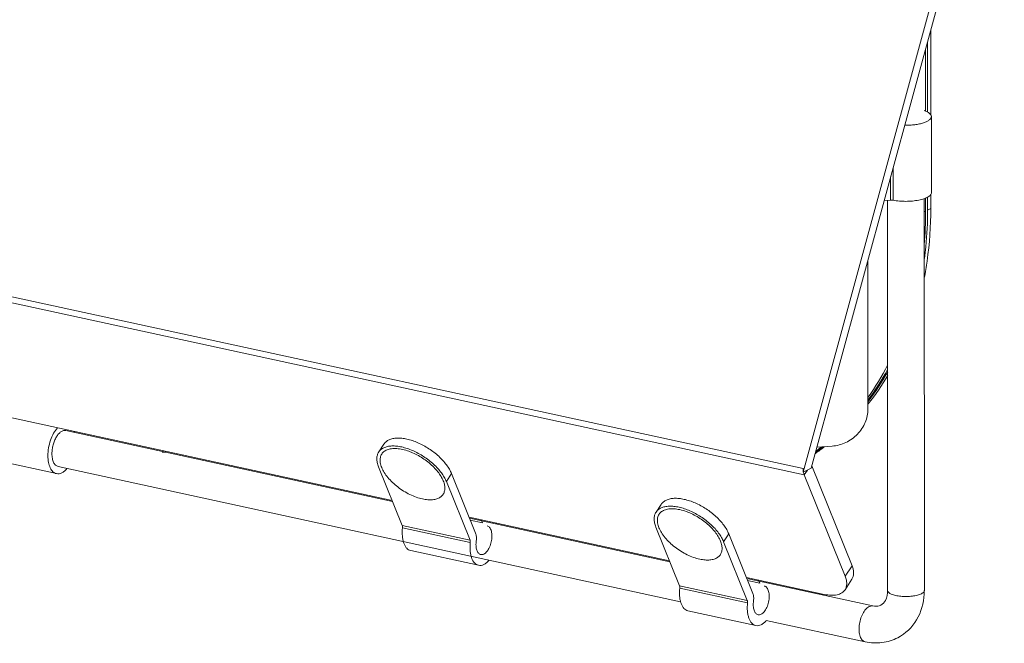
# Model space of a CAD drawing. Header units: millimetres. Extents: x 29170 to 33192, y 579 to 3108.
# Tile 176 of 256: x 32641 to 32775, y 970 to 1055. Entities that reach past the tile are written whole.
import ezdxf

# ---------------------------------------------------------------- set-up
doc = ezdxf.new("R2010")
doc.units = ezdxf.units.MM
doc.layers.add('细实线', color=7, linetype='Continuous', lineweight=13)

msp = doc.modelspace()

# ---------------------------------------------------------------- linework, layer by layer
at = {"layer": '细实线'}
for p, q in [((32747.632, 993.655), (32774.155, 1090.847)), ((32748.718, 994.22), (32775.035, 1090.656)), ((32765.008, 1042.338), (32765.001, 1053.886)), ((32764.573, 1042.705), (32764.567, 1052.297)), ((32764.296, 1051.303), (32764.301, 1042.835)), ((32747.632, 994.16), (32499.12, 1048.098)), ((32747.778, 993.294), (32499.266, 1047.232)), ((32765.098, 1042.094), (32765.104, 1031.734)), ((32759.888, 1035.149), (32759.89, 1030.705)), ((32759.539, 1033.871), (32759.541, 1030.723)), ((32759.541, 1030.723), (32758.662, 1030.659)), ((32759.105, 1030.722), (32759.138, 977.579)), ((32764.105, 1030.915), (32764.138, 977.583)), ((32764.309, 1030.992), (32764.31, 1029.217)), ((32764.582, 1029.358), (32764.58, 1031.115)), ((32765.016, 1029.584), (32765.015, 1031.474)), ((32764.106, 1029.11), (32764.31, 1029.217)), ((32765.016, 1029.584), (32764.582, 1029.358)), ((32756.454, 1002.289), (32756.441, 1022.519)), ((32567.779, 1016.696), (32691.627, 989.815)), ((32645.878, 993.475), (32617.333, 999.67)), ((32691.684, 989.672), (32647.151, 999.338)), ((32689.795, 996.423), (32690.5, 997.496)), ((32749.498, 997.075), (32751.567, 997.226)), ((32730.93, 976.038), (32646.09, 994.452)), ((32693, 986.412), (32689.774, 994.405)), ((32747.632, 993.655), (32748.718, 994.22)), ((32754.287, 980.927), (32748.8, 994.521)), ((32699.009, 992.401), (32699.715, 993.474)), ((32699.715, 993.474), (32702.994, 985.349)), ((32747.632, 994.16), (32747.632, 993.655)), ((32747.778, 993.294), (32748.214, 993.958)), ((32753.347, 979.495), (32747.778, 993.294)), ((32702.235, 984.408), (32699.009, 992.401)), ((32728.281, 989.296), (32727.576, 988.223)), ((32702.11, 987.54), (32729.407, 981.615)), ((32702.235, 984.408), (32693, 986.412)), ((32729.465, 981.472), (32702.167, 987.397)), ((32702.271, 987.141), (32703.934, 986.78)), ((32703.934, 986.78), (32703.773, 987.179)), ((32727.555, 986.205), (32730.781, 978.212)), ((32702.267, 984.095), (32693.031, 986.1)), ((32737.495, 985.274), (32736.79, 984.201)), ((32740.775, 977.149), (32737.495, 985.274)), ((32736.79, 984.201), (32740.016, 976.208)), ((32703.389, 980.992), (32694.153, 982.997)), ((32754.287, 980.927), (32753.347, 979.495)), ((32730.781, 978.212), (32740.016, 976.208)), ((32739.89, 979.34), (32750.51, 977.035)), ((32757.134, 975.467), (32739.948, 979.197)), ((32741.715, 978.58), (32740.051, 978.941)), ((32741.554, 978.979), (32741.715, 978.58)), ((32754.268, 979.092), (32753.328, 977.661)), ((32730.812, 977.9), (32740.047, 975.895)), ((32756.602, 975.378), (32757.134, 975.467)), ((32731.934, 974.797), (32741.169, 972.792)), ((32742.6, 973.496), (32756.072, 970.581))]:
    msp.add_line(p, q, dxfattribs=at)
for centre, radius, start, end in [((32713.266, 1029.152), 51.044, 354.91654, 0.07312), ((32726.736, 1024.923), 36.434, 324.70544, 332.77997), ((32727.536, 1024.914), 36, 323.53668, 331.37882), ((32728.768, 1024.922), 35.364, 321.62266, 329.25781), ((32728.016, 1024.916), 35.749, 322.80274, 330.56709), ((32645.32, 998.236), 3.168, 15.38816, 17.99435), ((32731.502, 1022.356), 31.6, 304.25968, 306.96818), ((32731.021, 1022.193), 31.678, 305.22311, 307.58511), ((32730.714, 1022.098), 31.737, 305.91265, 307.97008), ((32730.221, 1021.949), 31.834, 307.01461, 308.58539), ((32659.133, 1106.17), 109.797, 270.58895, 270.86375), ((32749.847, 994.057), 2.208, 189.97548, 193.26971), ((32702.831, 985.754), 3.167, 15.31289, 18.10242), ((32740.561, 977.539), 3.221, 15.33609, 18.07922), ((32755.455, 977.576), 8.683, 356.67382, 0.0405)]:
    msp.add_arc(centre, radius, start, end, dxfattribs=at)
for points, knots in [([(32764.103, 1042.915), (32764.247, 1042.865), (32764.505, 1042.761), (32764.788, 1042.589), (32764.95, 1042.438), (32765.034, 1042.326), (32765.086, 1042.212), (32765.098, 1042.132), (32765.098, 1042.094)], [0, 0, 0, 0, 0.3369239, 0.6108545, 0.72493, 0.8255158, 0.9156645, 1, 1, 1, 1]), ([(32765.098, 1042.094), (32765.098, 1042.054), (32765.085, 1041.971), (32765.029, 1041.851), (32764.938, 1041.736), (32764.762, 1041.578), (32764.456, 1041.401), (32764.001, 1041.227), (32763.451, 1041.085), (32762.829, 1040.982), (32762.157, 1040.922), (32761.696, 1040.913), (32761.462, 1040.916)], [0, 0, 0, 0, 0.0296102, 0.061425, 0.0971686, 0.1379355, 0.2363431, 0.3576259, 0.4993361, 0.6572684, 0.8261337, 1, 1, 1, 1]), ([(32765.104, 1031.734), (32765.104, 1031.683), (32765.081, 1031.572), (32764.986, 1031.418), (32764.835, 1031.273), (32764.632, 1031.137), (32764.379, 1031.011), (32764.08, 1030.897), (32763.74, 1030.797), (32763.224, 1030.681), (32762.518, 1030.583), (32761.635, 1030.543), (32760.75, 1030.577), (32760.169, 1030.653), (32759.89, 1030.705)], [0, 0, 0, 0, 0.0276748, 0.0586619, 0.0952083, 0.1384167, 0.1885991, 0.2455695, 0.308816, 0.3775983, 0.5279612, 0.6881611, 0.8486834, 1, 1, 1, 1]), ([(32759.89, 1030.705), (32759.863, 1030.71), (32759.747, 1030.727), (32759.63, 1030.729), (32759.541, 1030.723)], [0, 0, 0, 0, 0.2374454, 1, 1, 1, 1]), ([(32764.13, 1020.12), (32764.278, 1020.886), (32764.804, 1024.014), (32765.018, 1027.193), (32765.016, 1029.584)], [0, 0, 0, 0, 0.2459155, 1, 1, 1, 1]), ([(32764.159, 1022.755), (32764.23, 1023.296), (32764.48, 1025.489), (32764.583, 1027.697), (32764.582, 1029.358)], [0, 0, 0, 0, 0.2472397, 1, 1, 1, 1]), ([(32751.567, 997.226), (32752.211, 997.272), (32753.495, 997.615), (32755.102, 998.767), (32756.188, 1000.393), (32756.454, 1001.667), (32756.454, 1002.289)], [0, 0, 0, 0, 0.252137, 0.5062924, 0.7568102, 1, 1, 1, 1]), ([(32644.719, 995.906), (32644.719, 996.262), (32644.785, 996.982), (32645.046, 998.018), (32645.45, 998.952), (32645.819, 999.494), (32646.025, 999.718)], [0, 0, 0, 0, 0.2601553, 0.5257253, 0.7777962, 1, 1, 1, 1]), ([(32647.151, 999.338), (32647.099, 999.349), (32646.991, 999.359), (32646.761, 999.326), (32646.464, 999.178), (32646.141, 998.875), (32645.848, 998.46), (32645.6, 997.954), (32645.41, 997.387), (32645.291, 996.792), (32645.262, 996.388), (32645.262, 996.188)], [0, 0, 0, 0, 0.0393746, 0.0803641, 0.1718194, 0.2807749, 0.4074996, 0.5486685, 0.6988605, 0.851564, 1, 1, 1, 1]), ([(32699.715, 993.474), (32699.633, 993.677), (32699.427, 994.089), (32699.03, 994.685), (32698.539, 995.277), (32697.764, 996.051), (32696.647, 996.91), (32695.41, 997.584), (32694.392, 997.979), (32693.656, 998.186), (32692.955, 998.305), (32692.304, 998.331), (32691.718, 998.265), (32691.21, 998.105), (32690.793, 997.853), (32690.582, 997.621), (32690.5, 997.496)], [0, 0, 0, 0, 0.0579817, 0.1213699, 0.1894709, 0.2613106, 0.4112847, 0.560994, 0.6325149, 0.7001914, 0.7630726, 0.8204984, 0.8722167, 0.9185373, 0.9605073, 1, 1, 1, 1]), ([(32689.795, 996.423), (32689.877, 996.547), (32690.087, 996.779), (32690.505, 997.032), (32691.013, 997.192), (32691.599, 997.258), (32692.25, 997.231), (32692.951, 997.113), (32693.687, 996.905), (32694.705, 996.511), (32695.941, 995.837), (32697.059, 994.978), (32697.834, 994.204), (32698.325, 993.612), (32698.722, 993.015), (32698.928, 992.604), (32699.009, 992.401)], [0, 0, 0, 0, 0.0394927, 0.0814627, 0.1277833, 0.1795016, 0.2369274, 0.2998086, 0.3674851, 0.439006, 0.5887153, 0.7386894, 0.8105291, 0.8786301, 0.9420183, 1, 1, 1, 1]), ([(32695.753, 990.031), (32695.466, 990.094), (32694.883, 990.264), (32694.025, 990.627), (32693.18, 991.093), (32692.381, 991.646), (32691.657, 992.264), (32691.035, 992.925), (32690.538, 993.604), (32690.185, 994.277), (32689.988, 994.921), (32689.964, 995.433), (32690.04, 995.795), (32690.138, 996.036), (32690.278, 996.252), (32690.459, 996.439), (32690.677, 996.596), (32690.932, 996.721), (32691.218, 996.814), (32691.655, 996.896), (32692.27, 996.906), (32692.77, 996.831), (32693.031, 996.774)], [0, 0, 0, 0, 0.0720491, 0.1489071, 0.2285705, 0.308828, 0.3874266, 0.4622319, 0.5313991, 0.5935774, 0.6481826, 0.6957795, 0.717633, 0.7386875, 0.7594561, 0.7804835, 0.8022856, 0.8252987, 0.8498521, 0.876164, 0.9343751, 1, 1, 1, 1]), ([(32645.878, 993.475), (32645.792, 993.493), (32645.621, 993.558), (32645.391, 993.727), (32645.191, 993.963), (32644.955, 994.378), (32644.764, 995.036), (32644.719, 995.602), (32644.719, 995.906)], [0, 0, 0, 0, 0.0914909, 0.1881606, 0.2940429, 0.4115611, 0.6835286, 1, 1, 1, 1]), ([(32645.262, 996.188), (32645.263, 995.972), (32645.294, 995.567), (32645.431, 995.097), (32645.599, 994.8), (32645.742, 994.632), (32645.906, 994.511), (32646.029, 994.465), (32646.09, 994.452)], [0, 0, 0, 0, 0.3164758, 0.5884411, 0.7059582, 0.8118398, 0.908509, 1, 1, 1, 1]), ([(32689.774, 994.405), (32689.699, 994.592), (32689.581, 994.958), (32689.517, 995.504), (32689.58, 996.002), (32689.711, 996.295), (32689.795, 996.423)], [0, 0, 0, 0, 0.2893158, 0.5477303, 0.7810533, 1, 1, 1, 1]), ([(32694.209, 996.406), (32694.11, 996.446), (32693.725, 996.593), (32693.329, 996.71), (32693.031, 996.774)], [0, 0, 0, 0, 0.2592902, 1, 1, 1, 1]), ([(32695.753, 990.031), (32695.992, 989.979), (32696.453, 989.908), (32697.116, 989.904), (32697.696, 990.012), (32698.108, 990.201), (32698.368, 990.407), (32698.526, 990.582), (32698.65, 990.781), (32698.771, 991.079), (32698.829, 991.512), (32698.749, 992.073), (32698.533, 992.67), (32698.186, 993.288), (32697.722, 993.908), (32697.153, 994.513), (32696.498, 995.082), (32695.776, 995.6), (32695.011, 996.048), (32694.478, 996.297), (32694.209, 996.406)], [0, 0, 0, 0, 0.0670246, 0.1272077, 0.1803919, 0.22743, 0.2493348, 0.2706207, 0.2917337, 0.3131363, 0.3583604, 0.4090892, 0.4666359, 0.5311797, 0.6020841, 0.6781542, 0.7578212, 0.8392871, 0.9206463, 1, 1, 1, 1]), ([(32647.311, 994.181), (32647.204, 994.053), (32646.984, 993.827), (32646.618, 993.576), (32646.243, 993.446), (32645.992, 993.45), (32645.878, 993.475)], [0, 0, 0, 0, 0.2996324, 0.5615841, 0.7907129, 1, 1, 1, 1]), ([(32747.648, 993.841), (32747.646, 993.867), (32747.636, 993.973), (32747.632, 994.079), (32747.632, 994.16)], [0, 0, 0, 0, 0.244013, 1, 1, 1, 1]), ([(32747.778, 993.294), (32747.77, 993.314), (32747.738, 993.397), (32747.713, 993.484), (32747.698, 993.55)], [0, 0, 0, 0, 0.2397236, 1, 1, 1, 1]), ([(32727.576, 988.223), (32727.657, 988.347), (32727.868, 988.579), (32728.285, 988.832), (32728.793, 988.992), (32729.379, 989.058), (32730.03, 989.031), (32730.732, 988.912), (32731.467, 988.705), (32732.486, 988.311), (32733.722, 987.637), (32734.839, 986.778), (32735.615, 986.004), (32736.106, 985.412), (32736.503, 984.815), (32736.708, 984.404), (32736.79, 984.201)], [0, 0, 0, 0, 0.0394927, 0.0814627, 0.1277833, 0.1795016, 0.2369274, 0.2998086, 0.3674851, 0.439006, 0.5887153, 0.7386894, 0.8105291, 0.8786301, 0.9420183, 1, 1, 1, 1]), ([(32737.495, 985.274), (32737.413, 985.477), (32737.208, 985.889), (32736.811, 986.485), (32736.32, 987.077), (32735.544, 987.851), (32734.427, 988.71), (32733.191, 989.384), (32732.173, 989.779), (32731.437, 989.986), (32730.736, 990.104), (32730.085, 990.131), (32729.499, 990.065), (32728.99, 989.905), (32728.573, 989.653), (32728.363, 989.421), (32728.281, 989.296)], [0, 0, 0, 0, 0.0579817, 0.1213699, 0.1894709, 0.2613106, 0.4112847, 0.560994, 0.6325149, 0.7001914, 0.7630726, 0.8204984, 0.8722167, 0.9185373, 0.9605073, 1, 1, 1, 1]), ([(32727.555, 986.205), (32727.479, 986.392), (32727.362, 986.758), (32727.297, 987.304), (32727.36, 987.802), (32727.492, 988.095), (32727.576, 988.223)], [0, 0, 0, 0, 0.2893158, 0.5477303, 0.7810533, 1, 1, 1, 1]), ([(32733.533, 981.831), (32733.247, 981.894), (32732.663, 982.064), (32731.805, 982.427), (32730.961, 982.893), (32730.162, 983.446), (32729.437, 984.064), (32728.816, 984.725), (32728.319, 985.404), (32727.966, 986.077), (32727.769, 986.721), (32727.745, 987.233), (32727.82, 987.595), (32727.918, 987.836), (32728.058, 988.052), (32728.239, 988.239), (32728.458, 988.396), (32728.712, 988.521), (32728.999, 988.614), (32729.436, 988.696), (32730.051, 988.706), (32730.551, 988.631), (32730.812, 988.574)], [0, 0, 0, 0, 0.0720491, 0.1489071, 0.2285705, 0.308828, 0.3874266, 0.4622319, 0.5313991, 0.5935774, 0.6481826, 0.6957795, 0.717633, 0.7386875, 0.7594561, 0.7804835, 0.8022856, 0.8252987, 0.8498521, 0.876164, 0.9343751, 1, 1, 1, 1]), ([(32731.989, 988.206), (32731.89, 988.246), (32731.506, 988.392), (32731.11, 988.509), (32730.812, 988.574)], [0, 0, 0, 0, 0.2592902, 1, 1, 1, 1]), ([(32733.533, 981.831), (32733.772, 981.779), (32734.234, 981.707), (32734.896, 981.704), (32735.477, 981.812), (32735.889, 982.001), (32736.148, 982.207), (32736.306, 982.382), (32736.431, 982.581), (32736.552, 982.879), (32736.609, 983.312), (32736.53, 983.873), (32736.313, 984.47), (32735.967, 985.087), (32735.502, 985.708), (32734.933, 986.312), (32734.278, 986.882), (32733.557, 987.4), (32732.792, 987.848), (32732.258, 988.097), (32731.989, 988.206)], [0, 0, 0, 0, 0.0670246, 0.1272077, 0.1803919, 0.22743, 0.2493348, 0.2706207, 0.2917337, 0.3131363, 0.3583604, 0.4090892, 0.4666359, 0.5311797, 0.6020841, 0.6781542, 0.7578212, 0.8392871, 0.9206463, 1, 1, 1, 1]), ([(32693.031, 986.1), (32693.038, 986.156), (32693.04, 986.262), (32693.018, 986.367), (32693, 986.412)], [0, 0, 0, 0, 0.5380923, 1, 1, 1, 1]), ([(32703.707, 982.458), (32703.773, 982.444), (32703.919, 982.442), (32704.136, 982.519), (32704.349, 982.668), (32704.552, 982.881), (32704.738, 983.151), (32704.961, 983.583), (32705.155, 984.19), (32705.23, 984.822), (32705.207, 985.308), (32705.149, 985.631), (32705.053, 985.909), (32704.921, 986.133), (32704.756, 986.294), (32704.622, 986.353), (32704.555, 986.367)], [0, 0, 0, 0, 0.0418031, 0.0876857, 0.1402823, 0.2005354, 0.2681059, 0.3417949, 0.4999444, 0.6581058, 0.7318087, 0.7993971, 0.8596702, 0.9122867, 0.9581825, 1, 1, 1, 1]), ([(32694.153, 982.997), (32694.053, 983.019), (32693.85, 983.101), (32693.589, 983.322), (32693.37, 983.631), (32693.198, 984.018), (32693.074, 984.472), (32692.977, 985.172), (32692.991, 985.725), (32693.031, 986.1)], [0, 0, 0, 0, 0.0870068, 0.1806169, 0.2855446, 0.4040812, 0.5364976, 0.6816049, 1, 1, 1, 1]), ([(32703.078, 984.334), (32703.103, 984.517), (32703.118, 984.861), (32703.053, 985.202), (32702.994, 985.349)], [0, 0, 0, 0, 0.5389374, 1, 1, 1, 1]), ([(32703.388, 980.992), (32703.288, 981.014), (32703.085, 981.097), (32702.824, 981.318), (32702.606, 981.627), (32702.433, 982.013), (32702.31, 982.467), (32702.212, 983.167), (32702.226, 983.72), (32702.267, 984.095)], [0, 0, 0, 0, 0.0870068, 0.1806169, 0.2855446, 0.4040812, 0.5364976, 0.6816049, 1, 1, 1, 1]), ([(32702.235, 984.408), (32702.254, 984.362), (32702.275, 984.258), (32702.273, 984.152), (32702.267, 984.095)], [0, 0, 0, 0, 0.4619077, 1, 1, 1, 1]), ([(32703.078, 984.334), (32703.048, 984.11), (32703.031, 983.778), (32703.079, 983.355), (32703.147, 983.08), (32703.246, 982.844), (32703.373, 982.656), (32703.527, 982.521), (32703.647, 982.471), (32703.707, 982.458)], [0, 0, 0, 0, 0.3182544, 0.4639955, 0.5970961, 0.7160641, 0.8209542, 0.9139761, 1, 1, 1, 1]), ([(32704.819, 981.696), (32704.712, 981.568), (32704.493, 981.343), (32704.127, 981.093), (32703.753, 980.963), (32703.502, 980.968), (32703.388, 980.992)], [0, 0, 0, 0, 0.2995607, 0.5614846, 0.7906427, 1, 1, 1, 1]), ([(32754.287, 980.927), (32754.356, 980.756), (32754.463, 980.424), (32754.521, 979.928), (32754.464, 979.475), (32754.344, 979.208), (32754.268, 979.092)], [0, 0, 0, 0, 0.289308, 0.5477391, 0.7810503, 1, 1, 1, 1]), ([(32753.328, 977.661), (32753.404, 977.777), (32753.524, 978.044), (32753.581, 978.496), (32753.522, 978.992), (32753.415, 979.325), (32753.347, 979.495)], [0, 0, 0, 0, 0.2189497, 0.4522609, 0.710692, 1, 1, 1, 1]), ([(32730.812, 977.9), (32730.818, 977.956), (32730.82, 978.062), (32730.799, 978.167), (32730.781, 978.212)], [0, 0, 0, 0, 0.5380923, 1, 1, 1, 1]), ([(32742.336, 978.167), (32742.402, 978.153), (32742.536, 978.094), (32742.702, 977.933), (32742.834, 977.709), (32742.93, 977.431), (32742.987, 977.108), (32743.011, 976.622), (32742.936, 975.99), (32742.742, 975.383), (32742.519, 974.951), (32742.332, 974.681), (32742.13, 974.468), (32741.917, 974.319), (32741.699, 974.242), (32741.553, 974.244), (32741.487, 974.258)], [0, 0, 0, 0, 0.0418175, 0.0877133, 0.1403298, 0.2006029, 0.2681913, 0.3418942, 0.5000556, 0.6582051, 0.7318941, 0.7994646, 0.8597177, 0.9123143, 0.9581969, 1, 1, 1, 1]), ([(32730.812, 977.9), (32730.771, 977.525), (32730.757, 976.972), (32730.855, 976.272), (32730.978, 975.818), (32731.151, 975.431), (32731.369, 975.122), (32731.631, 974.901), (32731.833, 974.819), (32731.934, 974.797)], [0, 0, 0, 0, 0.3183951, 0.4635024, 0.5959188, 0.7144554, 0.8193831, 0.9129932, 1, 1, 1, 1]), ([(32740.859, 976.134), (32740.884, 976.317), (32740.899, 976.661), (32740.834, 977.002), (32740.775, 977.149)], [0, 0, 0, 0, 0.5389374, 1, 1, 1, 1]), ([(32750.51, 977.035), (32750.815, 976.969), (32751.396, 976.887), (32752.214, 976.941), (32752.887, 977.184), (32753.216, 977.491), (32753.328, 977.661)], [0, 0, 0, 0, 0.3079169, 0.5737937, 0.7997832, 1, 1, 1, 1]), ([(32759.138, 977.579), (32759.138, 977.11), (32759.013, 976.318), (32758.475, 975.706), (32758.214, 975.568)], [0, 0, 0, 0, 0.6136549, 1, 1, 1, 1]), ([(32763.737, 977.125), (32763.568, 977.038), (32763.16, 976.899), (32762.482, 976.775), (32761.719, 976.728), (32760.953, 976.757), (32760.238, 976.87), (32759.623, 977.047), (32759.138, 977.344), (32759.138, 977.579)], [0, 0, 0, 0, 0.1165889, 0.261205, 0.4214919, 0.5834174, 0.7323012, 0.8555479, 1, 1, 1, 1]), ([(32764.123, 977.073), (32764.052, 975.857), (32763.395, 973.445), (32761.57, 971.68), (32760.527, 971.136)], [0, 0, 0, 0, 0.5086613, 1, 1, 1, 1]), ([(32764.138, 977.583), (32764.138, 977.541), (32764.087, 977.331), (32763.886, 977.203), (32763.737, 977.125)], [0, 0, 0, 0, 0.1963449, 1, 1, 1, 1]), ([(32740.047, 975.895), (32740.006, 975.52), (32739.992, 974.967), (32740.09, 974.267), (32740.214, 973.813), (32740.386, 973.427), (32740.605, 973.118), (32740.866, 972.896), (32741.068, 972.814), (32741.169, 972.792)], [0, 0, 0, 0, 0.3183951, 0.4635024, 0.5959188, 0.7144554, 0.8193831, 0.9129932, 1, 1, 1, 1]), ([(32740.016, 976.208), (32740.034, 976.162), (32740.056, 976.057), (32740.053, 975.951), (32740.047, 975.895)], [0, 0, 0, 0, 0.4619077, 1, 1, 1, 1]), ([(32741.487, 974.258), (32741.427, 974.271), (32741.307, 974.321), (32741.153, 974.456), (32741.026, 974.644), (32740.928, 974.88), (32740.86, 975.155), (32740.811, 975.578), (32740.828, 975.91), (32740.859, 976.134)], [0, 0, 0, 0, 0.0860239, 0.1790458, 0.2839359, 0.4029039, 0.5360045, 0.6817456, 1, 1, 1, 1]), ([(32758.214, 975.568), (32758.146, 975.532), (32757.805, 975.393), (32757.417, 975.406), (32757.134, 975.467)], [0, 0, 0, 0, 0.2098747, 1, 1, 1, 1]), ([(32756.074, 970.581), (32755.926, 970.612), (32755.622, 970.814), (32755.358, 971.339), (32755.23, 972.026), (32755.258, 973.09), (32755.555, 974.145), (32756.092, 974.987), (32756.428, 975.288), (32756.602, 975.378)], [0, 0, 0, 0, 0.0822811, 0.1847683, 0.3124203, 0.4591837, 0.7613688, 0.8931227, 1, 1, 1, 1]), ([(32741.169, 972.792), (32741.283, 972.768), (32741.533, 972.763), (32741.907, 972.893), (32742.274, 973.143), (32742.493, 973.368), (32742.6, 973.496)], [0, 0, 0, 0, 0.2093573, 0.4385154, 0.7004393, 1, 1, 1, 1]), ([(32760.527, 971.136), (32759.858, 970.787), (32758.37, 970.33), (32756.821, 970.418), (32756.074, 970.581)], [0, 0, 0, 0, 0.4965279, 1, 1, 1, 1])]:
    msp.add_open_spline(points, degree=3, knots=knots, dxfattribs=at)

doc.saveas('drawing.dxf')
